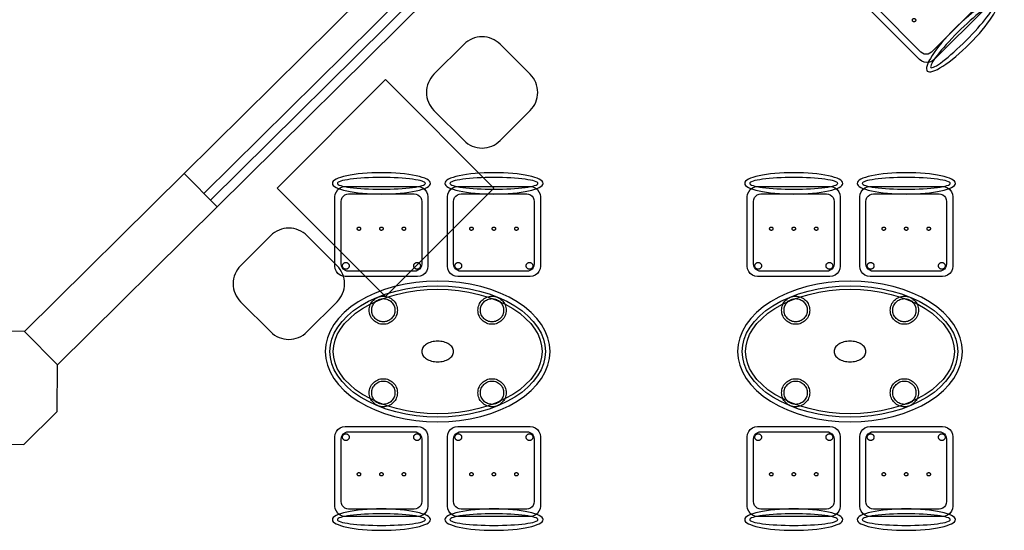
# Model space of a CAD drawing. Header units: metres. Extents: x 2232.4 to 2275.2, y 411.9 to 437.5.
# Tile 6 of 34: x 2238.6 to 2243.9, y 430.6 to 433.4. Entities that reach past the tile are written whole.
import ezdxf

# ---------------------------------------------------------------- set-up
doc = ezdxf.new("R2010")
doc.units = ezdxf.units.M
for name, color, linetype in [('CL', 40, 'Continuous'), ('DOOR', 5, 'Continuous'), ('RP_CHAIRS', 7, 'Continuous'), ('RP_TABLES', 7, 'Continuous'), ('WALL NEW', 40, 'Continuous')]:
    doc.layers.add(name, color=color, linetype=linetype)

# ---------------------------------------------------------------- blocks, each defined once
blk = doc.blocks.new('RP_CLASSIC_CHAIR')
at = {"color": 0, "linetype": 'Continuous', "lineweight": -2}
for points in [[(0.262, 0.222), (0.2607, 0.2276), (0.257, 0.2331), (0.2507, 0.2385), (0.2421, 0.2438), (0.2311, 0.2489), (0.2178, 0.2537), (0.2025, 0.2582), (0.1853, 0.2623), (0.1662, 0.2661), (0.1456, 0.2694), (0.1235, 0.2723), (0.1003, 0.2747), (0.0761, 0.2765), (0.0511, 0.2779), (0.0257, 0.2787), (0, 0.279), (-0.0257, 0.2787), (-0.0511, 0.2779), (-0.0761, 0.2765), (-0.1003, 0.2747), (-0.1235, 0.2723), (-0.1456, 0.2694), (-0.1662, 0.2661), (-0.1853, 0.2623), (-0.2025, 0.2582), (-0.2178, 0.2537), (-0.2311, 0.2489), (-0.2421, 0.2438), (-0.2507, 0.2385), (-0.257, 0.2331), (-0.2607, 0.2276), (-0.262, 0.222), (-0.2607, 0.2164), (-0.257, 0.2109), (-0.2507, 0.2055), (-0.2421, 0.2002), (-0.2311, 0.1951), (-0.2178, 0.1903), (-0.2025, 0.1858), (-0.1853, 0.1817), (-0.1662, 0.1779), (-0.1456, 0.1746), (-0.1235, 0.1717), (-0.1003, 0.1693), (-0.0761, 0.1675), (-0.0511, 0.1661), (-0.0257, 0.1653), (0, 0.165), (0.0257, 0.1653), (0.0511, 0.1661), (0.0761, 0.1675), (0.1003, 0.1693), (0.1235, 0.1717), (0.1456, 0.1746), (0.1662, 0.1779), (0.1853, 0.1817), (0.2025, 0.1858), (0.2178, 0.1903), (0.2311, 0.1951), (0.2421, 0.2002), (0.2507, 0.2055), (0.257, 0.2109), (0.2607, 0.2164)], [(0.235, 0.222), (0.2339, 0.225), (0.2305, 0.228), (0.2249, 0.231), (0.2171, 0.2339), (0.2073, 0.2366), (0.1954, 0.2392), (0.1817, 0.2417), (0.1662, 0.2439), (0.1491, 0.246), (0.1306, 0.2478), (0.1108, 0.2493), (0.0899, 0.2506), (0.0682, 0.2517), (0.0458, 0.2524), (0.023, 0.2529), (0, 0.253), (-0.023, 0.2529), (-0.0458, 0.2524), (-0.0682, 0.2517), (-0.0899, 0.2506), (-0.1108, 0.2493), (-0.1306, 0.2478), (-0.1491, 0.246), (-0.1662, 0.2439), (-0.1817, 0.2417), (-0.1954, 0.2392), (-0.2073, 0.2366), (-0.2171, 0.2339), (-0.2249, 0.231), (-0.2305, 0.228), (-0.2339, 0.225), (-0.235, 0.222), (-0.2339, 0.219), (-0.2305, 0.216), (-0.2249, 0.213), (-0.2171, 0.2101), (-0.2073, 0.2074), (-0.1954, 0.2048), (-0.1817, 0.2023), (-0.1662, 0.2001), (-0.1491, 0.198), (-0.1306, 0.1962), (-0.1108, 0.1947), (-0.0899, 0.1934), (-0.0682, 0.1923), (-0.0458, 0.1916), (-0.023, 0.1911), (0, 0.191), (0.023, 0.1911), (0.0458, 0.1916), (0.0682, 0.1923), (0.0899, 0.1934), (0.1108, 0.1947), (0.1306, 0.1962), (0.1491, 0.198), (0.1662, 0.2001), (0.1817, 0.2023), (0.1954, 0.2048), (0.2073, 0.2074), (0.2171, 0.2101), (0.2249, 0.213), (0.2305, 0.216), (0.2339, 0.219)], [(0.193, -0.275), (-0.193, -0.275), (-0.2072, -0.2731), (-0.2205, -0.2676), (-0.2319, -0.2589), (-0.2406, -0.2475), (-0.2461, -0.2342), (-0.248, -0.22), (-0.248, 0.15), (-0.2461, 0.1642), (-0.2406, 0.1775), (-0.2319, 0.1889), (-0.2205, 0.1976), (-0.2072, 0.2031), (-0.193, 0.205), (0.193, 0.205), (0.2072, 0.2031), (0.2205, 0.1976), (0.2319, 0.1889), (0.2406, 0.1775), (0.2461, 0.1642), (0.248, 0.15), (0.248, -0.22), (0.2461, -0.2342), (0.2406, -0.2475), (0.2319, -0.2589), (0.2205, -0.2676), (0.2072, -0.2731)], [(0.175, -0.247), (-0.175, -0.247), (-0.1854, -0.2456), (-0.195, -0.2416), (-0.2033, -0.2353), (-0.2096, -0.227), (-0.2136, -0.2174), (-0.215, -0.207), (-0.215, 0.126), (-0.2136, 0.1364), (-0.2096, 0.146), (-0.2033, 0.1543), (-0.195, 0.1606), (-0.1854, 0.1646), (-0.175, 0.166), (0.175, 0.166), (0.1854, 0.1646), (0.195, 0.1606), (0.2033, 0.1543), (0.2096, 0.146), (0.2136, 0.1364), (0.215, 0.126), (0.215, -0.207), (0.2136, -0.2174), (0.2096, -0.227), (0.2033, -0.2353), (0.195, -0.2416), (0.1854, -0.2456)], [(-0.111, -0.02), (-0.111, -0.0209), (-0.1112, -0.0218), (-0.1114, -0.0226), (-0.1117, -0.0234), (-0.1121, -0.0242), (-0.1125, -0.025), (-0.113, -0.0257), (-0.1136, -0.0264), (-0.1143, -0.027), (-0.115, -0.0275), (-0.1158, -0.0279), (-0.1166, -0.0283), (-0.1174, -0.0286), (-0.1182, -0.0288), (-0.1191, -0.029), (-0.12, -0.029), (-0.1209, -0.029), (-0.1218, -0.0288), (-0.1226, -0.0286), (-0.1234, -0.0283), (-0.1242, -0.0279), (-0.125, -0.0275), (-0.1257, -0.027), (-0.1264, -0.0264), (-0.127, -0.0257), (-0.1275, -0.025), (-0.1279, -0.0242), (-0.1283, -0.0234), (-0.1286, -0.0226), (-0.1288, -0.0218), (-0.129, -0.0209), (-0.129, -0.02), (-0.129, -0.0191), (-0.1288, -0.0182), (-0.1286, -0.0174), (-0.1283, -0.0166), (-0.1279, -0.0158), (-0.1275, -0.015), (-0.127, -0.0143), (-0.1264, -0.0136), (-0.1257, -0.013), (-0.125, -0.0125), (-0.1242, -0.0121), (-0.1234, -0.0117), (-0.1226, -0.0114), (-0.1218, -0.0112), (-0.1209, -0.011), (-0.12, -0.011), (-0.1191, -0.011), (-0.1182, -0.0112), (-0.1174, -0.0114), (-0.1166, -0.0117), (-0.1158, -0.0121), (-0.115, -0.0125), (-0.1143, -0.013), (-0.1136, -0.0136), (-0.113, -0.0143), (-0.1125, -0.015), (-0.1121, -0.0158), (-0.1117, -0.0166), (-0.1114, -0.0174), (-0.1112, -0.0182), (-0.111, -0.0191)], [(0.009, -0.02), (0.009, -0.0209), (0.0088, -0.0218), (0.0086, -0.0226), (0.0083, -0.0234), (0.0079, -0.0242), (0.0075, -0.025), (0.007, -0.0257), (0.0064, -0.0264), (0.0057, -0.027), (0.005, -0.0275), (0.0042, -0.0279), (0.0034, -0.0283), (0.0026, -0.0286), (0.0018, -0.0288), (0.0009, -0.029), (0, -0.029), (-0.0009, -0.029), (-0.0018, -0.0288), (-0.0026, -0.0286), (-0.0034, -0.0283), (-0.0042, -0.0279), (-0.005, -0.0275), (-0.0057, -0.027), (-0.0064, -0.0264), (-0.007, -0.0257), (-0.0075, -0.025), (-0.0079, -0.0242), (-0.0083, -0.0234), (-0.0086, -0.0226), (-0.0088, -0.0218), (-0.009, -0.0209), (-0.009, -0.02), (-0.009, -0.0191), (-0.0088, -0.0182), (-0.0086, -0.0174), (-0.0083, -0.0166), (-0.0079, -0.0158), (-0.0075, -0.015), (-0.007, -0.0143), (-0.0064, -0.0136), (-0.0057, -0.013), (-0.005, -0.0125), (-0.0042, -0.0121), (-0.0034, -0.0117), (-0.0026, -0.0114), (-0.0018, -0.0112), (-0.0009, -0.011), (0, -0.011), (0.0009, -0.011), (0.0018, -0.0112), (0.0026, -0.0114), (0.0034, -0.0117), (0.0042, -0.0121), (0.005, -0.0125), (0.0057, -0.013), (0.0064, -0.0136), (0.007, -0.0143), (0.0075, -0.015), (0.0079, -0.0158), (0.0083, -0.0166), (0.0086, -0.0174), (0.0088, -0.0182), (0.009, -0.0191)], [(0.129, -0.02), (0.129, -0.0209), (0.1288, -0.0218), (0.1286, -0.0226), (0.1283, -0.0234), (0.1279, -0.0242), (0.1275, -0.025), (0.127, -0.0257), (0.1264, -0.0264), (0.1257, -0.027), (0.125, -0.0275), (0.1242, -0.0279), (0.1234, -0.0283), (0.1226, -0.0286), (0.1218, -0.0288), (0.1209, -0.029), (0.12, -0.029), (0.1191, -0.029), (0.1182, -0.0288), (0.1174, -0.0286), (0.1166, -0.0283), (0.1158, -0.0279), (0.115, -0.0275), (0.1143, -0.027), (0.1136, -0.0264), (0.113, -0.0257), (0.1125, -0.025), (0.1121, -0.0242), (0.1117, -0.0234), (0.1114, -0.0226), (0.1112, -0.0218), (0.111, -0.0209), (0.111, -0.02), (0.111, -0.0191), (0.1112, -0.0182), (0.1114, -0.0174), (0.1117, -0.0166), (0.1121, -0.0158), (0.1125, -0.015), (0.113, -0.0143), (0.1136, -0.0136), (0.1143, -0.013), (0.115, -0.0125), (0.1158, -0.0121), (0.1166, -0.0117), (0.1174, -0.0114), (0.1182, -0.0112), (0.1191, -0.011), (0.12, -0.011), (0.1209, -0.011), (0.1218, -0.0112), (0.1226, -0.0114), (0.1234, -0.0117), (0.1242, -0.0121), (0.125, -0.0125), (0.1257, -0.013), (0.1264, -0.0136), (0.127, -0.0143), (0.1275, -0.015), (0.1279, -0.0158), (0.1283, -0.0166), (0.1286, -0.0174), (0.1288, -0.0182), (0.129, -0.0191)], [(-0.172, -0.218), (-0.1721, -0.2198), (-0.1723, -0.2215), (-0.1728, -0.2232), (-0.1734, -0.2249), (-0.1741, -0.2265), (-0.175, -0.228), (-0.1761, -0.2294), (-0.1773, -0.2307), (-0.1786, -0.2319), (-0.18, -0.233), (-0.1815, -0.2339), (-0.1831, -0.2346), (-0.1848, -0.2352), (-0.1865, -0.2357), (-0.1882, -0.2359), (-0.19, -0.236), (-0.1918, -0.2359), (-0.1935, -0.2357), (-0.1952, -0.2352), (-0.1969, -0.2346), (-0.1985, -0.2339), (-0.2, -0.233), (-0.2014, -0.2319), (-0.2027, -0.2307), (-0.2039, -0.2294), (-0.205, -0.228), (-0.2059, -0.2265), (-0.2066, -0.2249), (-0.2072, -0.2232), (-0.2077, -0.2215), (-0.2079, -0.2198), (-0.208, -0.218), (-0.2079, -0.2162), (-0.2077, -0.2145), (-0.2072, -0.2128), (-0.2066, -0.2111), (-0.2059, -0.2095), (-0.205, -0.208), (-0.2039, -0.2066), (-0.2027, -0.2053), (-0.2014, -0.2041), (-0.2, -0.203), (-0.1985, -0.2021), (-0.1969, -0.2014), (-0.1952, -0.2008), (-0.1935, -0.2003), (-0.1918, -0.2001), (-0.19, -0.2), (-0.1882, -0.2001), (-0.1865, -0.2003), (-0.1848, -0.2008), (-0.1831, -0.2014), (-0.1815, -0.2021), (-0.18, -0.203), (-0.1786, -0.2041), (-0.1773, -0.2053), (-0.1761, -0.2066), (-0.175, -0.208), (-0.1741, -0.2095), (-0.1734, -0.2111), (-0.1728, -0.2128), (-0.1723, -0.2145), (-0.1721, -0.2162)], [(0.208, -0.218), (0.2079, -0.2198), (0.2077, -0.2215), (0.2072, -0.2232), (0.2066, -0.2249), (0.2059, -0.2265), (0.205, -0.228), (0.2039, -0.2294), (0.2027, -0.2307), (0.2014, -0.2319), (0.2, -0.233), (0.1985, -0.2339), (0.1969, -0.2346), (0.1952, -0.2352), (0.1935, -0.2357), (0.1918, -0.2359), (0.19, -0.236), (0.1882, -0.2359), (0.1865, -0.2357), (0.1848, -0.2352), (0.1831, -0.2346), (0.1815, -0.2339), (0.18, -0.233), (0.1786, -0.2319), (0.1773, -0.2307), (0.1761, -0.2294), (0.175, -0.228), (0.1741, -0.2265), (0.1734, -0.2249), (0.1728, -0.2232), (0.1723, -0.2215), (0.1721, -0.2198), (0.172, -0.218), (0.1721, -0.2162), (0.1723, -0.2145), (0.1728, -0.2128), (0.1734, -0.2111), (0.1741, -0.2095), (0.175, -0.208), (0.1761, -0.2066), (0.1773, -0.2053), (0.1786, -0.2041), (0.18, -0.203), (0.1815, -0.2021), (0.1831, -0.2014), (0.1848, -0.2008), (0.1865, -0.2003), (0.1882, -0.2001), (0.19, -0.2), (0.1918, -0.2001), (0.1935, -0.2003), (0.1952, -0.2008), (0.1969, -0.2014), (0.1985, -0.2021), (0.2, -0.203), (0.2014, -0.2041), (0.2027, -0.2053), (0.2039, -0.2066), (0.205, -0.208), (0.2059, -0.2095), (0.2066, -0.2111), (0.2072, -0.2128), (0.2077, -0.2145), (0.2079, -0.2162)]]:
    blk.add_lwpolyline(points, close=True, dxfattribs=at)
blk = doc.blocks.new('RP_CLASSIC_TABLE_4')
at = {"color": 0, "linetype": 'Continuous', "lineweight": -2}
for points in [[(0.6, 0), (0.5971, 0.0368), (0.5885, 0.0732), (0.5742, 0.1089), (0.5543, 0.1435), (0.5292, 0.1768), (0.4989, 0.2083), (0.4638, 0.2379), (0.4243, 0.2652), (0.3806, 0.2899), (0.3333, 0.3118), (0.2828, 0.3307), (0.2296, 0.3465), (0.1742, 0.3589), (0.1171, 0.3678), (0.0588, 0.3732), (0, 0.375), (-0.0588, 0.3732), (-0.1171, 0.3678), (-0.1742, 0.3589), (-0.2296, 0.3465), (-0.2828, 0.3307), (-0.3333, 0.3118), (-0.3806, 0.2899), (-0.4243, 0.2652), (-0.4638, 0.2379), (-0.4989, 0.2083), (-0.5292, 0.1768), (-0.5543, 0.1435), (-0.5742, 0.1089), (-0.5885, 0.0732), (-0.5971, 0.0368), (-0.6, 0), (-0.5971, -0.0368), (-0.5885, -0.0732), (-0.5742, -0.1089), (-0.5543, -0.1435), (-0.5292, -0.1768), (-0.4989, -0.2083), (-0.4638, -0.2379), (-0.4243, -0.2652), (-0.3806, -0.2899), (-0.3333, -0.3118), (-0.2828, -0.3307), (-0.2296, -0.3465), (-0.1742, -0.3589), (-0.1171, -0.3678), (-0.0588, -0.3732), (0, -0.375), (0.0588, -0.3732), (0.1171, -0.3678), (0.1742, -0.3589), (0.2296, -0.3465), (0.2828, -0.3307), (0.3333, -0.3118), (0.3806, -0.2899), (0.4243, -0.2652), (0.4638, -0.2379), (0.4989, -0.2083), (0.5292, -0.1768), (0.5543, -0.1435), (0.5742, -0.1089), (0.5885, -0.0732), (0.5971, -0.0368)], [(0.5749, 0), (0.5723, -0.0329), (0.5646, -0.0656), (0.5516, -0.0979), (0.5334, -0.1297), (0.5101, -0.1605), (0.4818, -0.1901), (0.4486, -0.218), (0.411, -0.244), (0.3692, -0.2676), (0.3237, -0.2887), (0.2749, -0.307), (0.2233, -0.3222), (0.1695, -0.3343), (0.114, -0.343), (0.0573, -0.3482), (0, -0.35), (-0.0573, -0.3482), (-0.114, -0.343), (-0.1695, -0.3343), (-0.2233, -0.3222), (-0.2749, -0.307), (-0.3237, -0.2887), (-0.3692, -0.2676), (-0.411, -0.244), (-0.4486, -0.218), (-0.4818, -0.1901), (-0.5101, -0.1605), (-0.5334, -0.1297), (-0.5516, -0.0979), (-0.5646, -0.0656), (-0.5723, -0.0329), (-0.5749, 0), (-0.5723, 0.0329), (-0.5646, 0.0656), (-0.5516, 0.0979), (-0.5334, 0.1297), (-0.5101, 0.1605), (-0.4818, 0.1901), (-0.4486, 0.218), (-0.411, 0.244), (-0.3692, 0.2676), (-0.3237, 0.2887), (-0.2749, 0.307), (-0.2233, 0.3222), (-0.1695, 0.3343), (-0.114, 0.343), (-0.0573, 0.3482), (0, 0.35), (0.0573, 0.3482), (0.114, 0.343), (0.1695, 0.3343), (0.2233, 0.3222), (0.2749, 0.307), (0.3237, 0.2887), (0.3692, 0.2676), (0.411, 0.244), (0.4486, 0.218), (0.4818, 0.1901), (0.5101, 0.1605), (0.5334, 0.1297), (0.5516, 0.0979), (0.5646, 0.0656), (0.5723, 0.0329)], [(0.5569, 0), (0.5545, -0.0301), (0.5474, -0.0601), (0.5354, -0.0901), (0.5184, -0.1198), (0.4964, -0.1488), (0.4694, -0.1769), (0.4377, -0.2037), (0.4014, -0.2287), (0.361, -0.2516), (0.3167, -0.2721), (0.2692, -0.2899), (0.2188, -0.3048), (0.1661, -0.3166), (0.1117, -0.3251), (0.0562, -0.3303), (0, -0.332), (-0.0562, -0.3303), (-0.1117, -0.3251), (-0.1661, -0.3166), (-0.2188, -0.3048), (-0.2692, -0.2899), (-0.3167, -0.2721), (-0.361, -0.2516), (-0.4014, -0.2287), (-0.4377, -0.2037), (-0.4694, -0.1769), (-0.4964, -0.1488), (-0.5184, -0.1198), (-0.5354, -0.0901), (-0.5474, -0.0601), (-0.5545, -0.0301), (-0.5569, 0), (-0.5545, 0.0301), (-0.5474, 0.0601), (-0.5354, 0.0901), (-0.5184, 0.1198), (-0.4964, 0.1488), (-0.4694, 0.1769), (-0.4377, 0.2037), (-0.4014, 0.2287), (-0.361, 0.2516), (-0.3167, 0.2721), (-0.2692, 0.2899), (-0.2188, 0.3048), (-0.1661, 0.3166), (-0.1117, 0.3251), (-0.0562, 0.3303), (0, 0.332), (0.0562, 0.3303), (0.1117, 0.3251), (0.1661, 0.3166), (0.2188, 0.3048), (0.2692, 0.2899), (0.3167, 0.2721), (0.361, 0.2516), (0.4014, 0.2287), (0.4377, 0.2037), (0.4694, 0.1769), (0.4964, 0.1488), (0.5184, 0.1198), (0.5354, 0.0901), (0.5474, 0.0601), (0.5545, 0.0301)], [(-0.215, 0.22), (-0.2154, 0.2126), (-0.2164, 0.2054), (-0.2182, 0.1982), (-0.2207, 0.1913), (-0.2239, 0.1846), (-0.2276, 0.1783), (-0.232, 0.1724), (-0.237, 0.167), (-0.2424, 0.162), (-0.2483, 0.1576), (-0.2546, 0.1539), (-0.2613, 0.1507), (-0.2682, 0.1482), (-0.2754, 0.1464), (-0.2826, 0.1454), (-0.29, 0.145), (-0.2974, 0.1454), (-0.3046, 0.1464), (-0.3118, 0.1482), (-0.3187, 0.1507), (-0.3254, 0.1539), (-0.3317, 0.1576), (-0.3376, 0.162), (-0.343, 0.167), (-0.348, 0.1724), (-0.3524, 0.1783), (-0.3561, 0.1846), (-0.3593, 0.1913), (-0.3618, 0.1982), (-0.3636, 0.2054), (-0.3646, 0.2126), (-0.365, 0.22), (-0.3646, 0.2274), (-0.3636, 0.2346), (-0.3618, 0.2418), (-0.3593, 0.2487), (-0.3561, 0.2554), (-0.3524, 0.2617), (-0.348, 0.2676), (-0.343, 0.273), (-0.3376, 0.278), (-0.3317, 0.2824), (-0.3254, 0.2861), (-0.3187, 0.2893), (-0.3118, 0.2918), (-0.3046, 0.2936), (-0.2974, 0.2946), (-0.29, 0.295), (-0.2826, 0.2946), (-0.2754, 0.2936), (-0.2682, 0.2918), (-0.2613, 0.2893), (-0.2546, 0.2861), (-0.2483, 0.2824), (-0.2424, 0.278), (-0.237, 0.273), (-0.232, 0.2676), (-0.2276, 0.2617), (-0.2239, 0.2554), (-0.2207, 0.2487), (-0.2182, 0.2418), (-0.2164, 0.2346), (-0.2154, 0.2274)], [(-0.228, 0.22), (-0.2283, 0.2139), (-0.2292, 0.2079), (-0.2307, 0.202), (-0.2327, 0.1963), (-0.2353, 0.1908), (-0.2384, 0.1856), (-0.2421, 0.1807), (-0.2462, 0.1762), (-0.2507, 0.1721), (-0.2556, 0.1684), (-0.2608, 0.1653), (-0.2663, 0.1627), (-0.272, 0.1607), (-0.2779, 0.1592), (-0.2839, 0.1583), (-0.29, 0.158), (-0.2961, 0.1583), (-0.3021, 0.1592), (-0.308, 0.1607), (-0.3137, 0.1627), (-0.3192, 0.1653), (-0.3244, 0.1684), (-0.3293, 0.1721), (-0.3338, 0.1762), (-0.3379, 0.1807), (-0.3416, 0.1856), (-0.3447, 0.1908), (-0.3473, 0.1963), (-0.3493, 0.202), (-0.3508, 0.2079), (-0.3517, 0.2139), (-0.352, 0.22), (-0.3517, 0.2261), (-0.3508, 0.2321), (-0.3493, 0.238), (-0.3473, 0.2437), (-0.3447, 0.2492), (-0.3416, 0.2544), (-0.3379, 0.2593), (-0.3338, 0.2638), (-0.3293, 0.2679), (-0.3244, 0.2716), (-0.3192, 0.2747), (-0.3137, 0.2773), (-0.308, 0.2793), (-0.3021, 0.2808), (-0.2961, 0.2817), (-0.29, 0.282), (-0.2839, 0.2817), (-0.2779, 0.2808), (-0.272, 0.2793), (-0.2663, 0.2773), (-0.2608, 0.2747), (-0.2556, 0.2716), (-0.2507, 0.2679), (-0.2462, 0.2638), (-0.2421, 0.2593), (-0.2384, 0.2544), (-0.2353, 0.2492), (-0.2327, 0.2437), (-0.2307, 0.238), (-0.2292, 0.2321), (-0.2283, 0.2261)], [(0.365, 0.22), (0.3646, 0.2126), (0.3636, 0.2054), (0.3618, 0.1982), (0.3593, 0.1913), (0.3561, 0.1846), (0.3524, 0.1783), (0.348, 0.1724), (0.343, 0.167), (0.3376, 0.162), (0.3317, 0.1576), (0.3254, 0.1539), (0.3187, 0.1507), (0.3118, 0.1482), (0.3046, 0.1464), (0.2974, 0.1454), (0.29, 0.145), (0.2826, 0.1454), (0.2754, 0.1464), (0.2682, 0.1482), (0.2613, 0.1507), (0.2546, 0.1539), (0.2483, 0.1576), (0.2424, 0.162), (0.237, 0.167), (0.232, 0.1724), (0.2276, 0.1783), (0.2239, 0.1846), (0.2207, 0.1913), (0.2182, 0.1982), (0.2164, 0.2054), (0.2154, 0.2126), (0.215, 0.22), (0.2154, 0.2274), (0.2164, 0.2346), (0.2182, 0.2418), (0.2207, 0.2487), (0.2239, 0.2554), (0.2276, 0.2617), (0.232, 0.2676), (0.237, 0.273), (0.2424, 0.278), (0.2483, 0.2824), (0.2546, 0.2861), (0.2613, 0.2893), (0.2682, 0.2918), (0.2754, 0.2936), (0.2826, 0.2946), (0.29, 0.295), (0.2974, 0.2946), (0.3046, 0.2936), (0.3118, 0.2918), (0.3187, 0.2893), (0.3254, 0.2861), (0.3317, 0.2824), (0.3376, 0.278), (0.343, 0.273), (0.348, 0.2676), (0.3524, 0.2617), (0.3561, 0.2554), (0.3593, 0.2487), (0.3618, 0.2418), (0.3636, 0.2346), (0.3646, 0.2274)], [(0.352, 0.22), (0.3517, 0.2139), (0.3508, 0.2079), (0.3493, 0.202), (0.3473, 0.1963), (0.3447, 0.1908), (0.3416, 0.1856), (0.3379, 0.1807), (0.3338, 0.1762), (0.3293, 0.1721), (0.3244, 0.1684), (0.3192, 0.1653), (0.3137, 0.1627), (0.308, 0.1607), (0.3021, 0.1592), (0.2961, 0.1583), (0.29, 0.158), (0.2839, 0.1583), (0.2779, 0.1592), (0.272, 0.1607), (0.2663, 0.1627), (0.2608, 0.1653), (0.2556, 0.1684), (0.2507, 0.1721), (0.2462, 0.1762), (0.2421, 0.1807), (0.2384, 0.1856), (0.2353, 0.1908), (0.2327, 0.1963), (0.2307, 0.202), (0.2292, 0.2079), (0.2283, 0.2139), (0.228, 0.22), (0.2283, 0.2261), (0.2292, 0.2321), (0.2307, 0.238), (0.2327, 0.2437), (0.2353, 0.2492), (0.2384, 0.2544), (0.2421, 0.2593), (0.2462, 0.2638), (0.2507, 0.2679), (0.2556, 0.2716), (0.2608, 0.2747), (0.2663, 0.2773), (0.272, 0.2793), (0.2779, 0.2808), (0.2839, 0.2817), (0.29, 0.282), (0.2961, 0.2817), (0.3021, 0.2808), (0.308, 0.2793), (0.3137, 0.2773), (0.3192, 0.2747), (0.3244, 0.2716), (0.3293, 0.2679), (0.3338, 0.2638), (0.3379, 0.2593), (0.3416, 0.2544), (0.3447, 0.2492), (0.3473, 0.2437), (0.3493, 0.238), (0.3508, 0.2321), (0.3517, 0.2261)], [(0.085, 0), (0.0846, 0.0054), (0.0834, 0.0107), (0.0813, 0.016), (0.0785, 0.021), (0.075, 0.0259), (0.0707, 0.0306), (0.0657, 0.0349), (0.0601, 0.0389), (0.0539, 0.0425), (0.0472, 0.0457), (0.0401, 0.0485), (0.0325, 0.0508), (0.0247, 0.0526), (0.0166, 0.0539), (0.0083, 0.0547), (0, 0.055), (-0.0083, 0.0547), (-0.0166, 0.0539), (-0.0247, 0.0526), (-0.0325, 0.0508), (-0.0401, 0.0485), (-0.0472, 0.0457), (-0.0539, 0.0425), (-0.0601, 0.0389), (-0.0657, 0.0349), (-0.0707, 0.0306), (-0.075, 0.0259), (-0.0785, 0.021), (-0.0813, 0.016), (-0.0834, 0.0107), (-0.0846, 0.0054), (-0.085, 0), (-0.0846, -0.0054), (-0.0834, -0.0107), (-0.0813, -0.016), (-0.0785, -0.021), (-0.075, -0.0259), (-0.0707, -0.0306), (-0.0657, -0.0349), (-0.0601, -0.0389), (-0.0539, -0.0425), (-0.0472, -0.0457), (-0.0401, -0.0485), (-0.0325, -0.0508), (-0.0247, -0.0526), (-0.0166, -0.0539), (-0.0083, -0.0547), (0, -0.055), (0.0083, -0.0547), (0.0166, -0.0539), (0.0247, -0.0526), (0.0325, -0.0508), (0.0401, -0.0485), (0.0472, -0.0457), (0.0539, -0.0425), (0.0601, -0.0389), (0.0657, -0.0349), (0.0707, -0.0306), (0.075, -0.0259), (0.0785, -0.021), (0.0813, -0.016), (0.0834, -0.0107), (0.0846, -0.0054)], [(-0.215, -0.22), (-0.2154, -0.2274), (-0.2164, -0.2346), (-0.2182, -0.2418), (-0.2207, -0.2487), (-0.2239, -0.2554), (-0.2276, -0.2617), (-0.232, -0.2676), (-0.237, -0.273), (-0.2424, -0.278), (-0.2483, -0.2824), (-0.2546, -0.2861), (-0.2613, -0.2893), (-0.2682, -0.2918), (-0.2754, -0.2936), (-0.2826, -0.2946), (-0.29, -0.295), (-0.2974, -0.2946), (-0.3046, -0.2936), (-0.3118, -0.2918), (-0.3187, -0.2893), (-0.3254, -0.2861), (-0.3317, -0.2824), (-0.3376, -0.278), (-0.343, -0.273), (-0.348, -0.2676), (-0.3524, -0.2617), (-0.3561, -0.2554), (-0.3593, -0.2487), (-0.3618, -0.2418), (-0.3636, -0.2346), (-0.3646, -0.2274), (-0.365, -0.22), (-0.3646, -0.2126), (-0.3636, -0.2054), (-0.3618, -0.1982), (-0.3593, -0.1913), (-0.3561, -0.1846), (-0.3524, -0.1783), (-0.348, -0.1724), (-0.343, -0.167), (-0.3376, -0.162), (-0.3317, -0.1576), (-0.3254, -0.1539), (-0.3187, -0.1507), (-0.3118, -0.1482), (-0.3046, -0.1464), (-0.2974, -0.1454), (-0.29, -0.145), (-0.2826, -0.1454), (-0.2754, -0.1464), (-0.2682, -0.1482), (-0.2613, -0.1507), (-0.2546, -0.1539), (-0.2483, -0.1576), (-0.2424, -0.162), (-0.237, -0.167), (-0.232, -0.1724), (-0.2276, -0.1783), (-0.2239, -0.1846), (-0.2207, -0.1913), (-0.2182, -0.1982), (-0.2164, -0.2054), (-0.2154, -0.2126)], [(0.365, -0.22), (0.3646, -0.2274), (0.3636, -0.2346), (0.3618, -0.2418), (0.3593, -0.2487), (0.3561, -0.2554), (0.3524, -0.2617), (0.348, -0.2676), (0.343, -0.273), (0.3376, -0.278), (0.3317, -0.2824), (0.3254, -0.2861), (0.3187, -0.2893), (0.3118, -0.2918), (0.3046, -0.2936), (0.2974, -0.2946), (0.29, -0.295), (0.2826, -0.2946), (0.2754, -0.2936), (0.2682, -0.2918), (0.2613, -0.2893), (0.2546, -0.2861), (0.2483, -0.2824), (0.2424, -0.278), (0.237, -0.273), (0.232, -0.2676), (0.2276, -0.2617), (0.2239, -0.2554), (0.2207, -0.2487), (0.2182, -0.2418), (0.2164, -0.2346), (0.2154, -0.2274), (0.215, -0.22), (0.2154, -0.2126), (0.2164, -0.2054), (0.2182, -0.1982), (0.2207, -0.1913), (0.2239, -0.1846), (0.2276, -0.1783), (0.232, -0.1724), (0.237, -0.167), (0.2424, -0.162), (0.2483, -0.1576), (0.2546, -0.1539), (0.2613, -0.1507), (0.2682, -0.1482), (0.2754, -0.1464), (0.2826, -0.1454), (0.29, -0.145), (0.2974, -0.1454), (0.3046, -0.1464), (0.3118, -0.1482), (0.3187, -0.1507), (0.3254, -0.1539), (0.3317, -0.1576), (0.3376, -0.162), (0.343, -0.167), (0.348, -0.1724), (0.3524, -0.1783), (0.3561, -0.1846), (0.3593, -0.1913), (0.3618, -0.1982), (0.3636, -0.2054), (0.3646, -0.2126)], [(-0.228, -0.22), (-0.2283, -0.2261), (-0.2292, -0.2321), (-0.2307, -0.238), (-0.2327, -0.2437), (-0.2353, -0.2492), (-0.2384, -0.2544), (-0.2421, -0.2593), (-0.2462, -0.2638), (-0.2507, -0.2679), (-0.2556, -0.2716), (-0.2608, -0.2747), (-0.2663, -0.2773), (-0.272, -0.2793), (-0.2779, -0.2808), (-0.2839, -0.2817), (-0.29, -0.282), (-0.2961, -0.2817), (-0.3021, -0.2808), (-0.308, -0.2793), (-0.3137, -0.2773), (-0.3192, -0.2747), (-0.3244, -0.2716), (-0.3293, -0.2679), (-0.3338, -0.2638), (-0.3379, -0.2593), (-0.3416, -0.2544), (-0.3447, -0.2492), (-0.3473, -0.2437), (-0.3493, -0.238), (-0.3508, -0.2321), (-0.3517, -0.2261), (-0.352, -0.22), (-0.3517, -0.2139), (-0.3508, -0.2079), (-0.3493, -0.202), (-0.3473, -0.1963), (-0.3447, -0.1908), (-0.3416, -0.1856), (-0.3379, -0.1807), (-0.3338, -0.1762), (-0.3293, -0.1721), (-0.3244, -0.1684), (-0.3192, -0.1653), (-0.3137, -0.1627), (-0.308, -0.1607), (-0.3021, -0.1592), (-0.2961, -0.1583), (-0.29, -0.158), (-0.2839, -0.1583), (-0.2779, -0.1592), (-0.272, -0.1607), (-0.2663, -0.1627), (-0.2608, -0.1653), (-0.2556, -0.1684), (-0.2507, -0.1721), (-0.2462, -0.1762), (-0.2421, -0.1807), (-0.2384, -0.1856), (-0.2353, -0.1908), (-0.2327, -0.1963), (-0.2307, -0.202), (-0.2292, -0.2079), (-0.2283, -0.2139)], [(0.352, -0.22), (0.3517, -0.2261), (0.3508, -0.2321), (0.3493, -0.238), (0.3473, -0.2437), (0.3447, -0.2492), (0.3416, -0.2544), (0.3379, -0.2593), (0.3338, -0.2638), (0.3293, -0.2679), (0.3244, -0.2716), (0.3192, -0.2747), (0.3137, -0.2773), (0.308, -0.2793), (0.3021, -0.2808), (0.2961, -0.2817), (0.29, -0.282), (0.2839, -0.2817), (0.2779, -0.2808), (0.272, -0.2793), (0.2663, -0.2773), (0.2608, -0.2747), (0.2556, -0.2716), (0.2507, -0.2679), (0.2462, -0.2638), (0.2421, -0.2593), (0.2384, -0.2544), (0.2353, -0.2492), (0.2327, -0.2437), (0.2307, -0.238), (0.2292, -0.2321), (0.2283, -0.2261), (0.228, -0.22), (0.2283, -0.2139), (0.2292, -0.2079), (0.2307, -0.202), (0.2327, -0.1963), (0.2353, -0.1908), (0.2384, -0.1856), (0.2421, -0.1807), (0.2462, -0.1762), (0.2507, -0.1721), (0.2556, -0.1684), (0.2608, -0.1653), (0.2663, -0.1627), (0.272, -0.1607), (0.2779, -0.1592), (0.2839, -0.1583), (0.29, -0.158), (0.2961, -0.1583), (0.3021, -0.1592), (0.308, -0.1607), (0.3137, -0.1627), (0.3192, -0.1653), (0.3244, -0.1684), (0.3293, -0.1721), (0.3338, -0.1762), (0.3379, -0.1807), (0.3416, -0.1856), (0.3447, -0.1908), (0.3473, -0.1963), (0.3493, -0.202), (0.3508, -0.2079), (0.3517, -0.2139)]]:
    blk.add_lwpolyline(points, close=True, dxfattribs=at)

msp = doc.modelspace()

# ---------------------------------------------------------------- linework, layer by layer
for points in [[(2241.3691, 432.8858, 0.414214), (2241.3691, 433.0787), (2241.2084, 433.2394, 0.414214), (2241.0156, 433.2394), (2240.8549, 433.0787, 0.414214), (2240.8549, 432.8858), (2241.0156, 432.7251, 0.414214), (2241.2084, 432.7251)], [(2239.8238, 432.0578, 0.414214), (2239.8238, 431.865), (2239.9845, 431.7043, 0.414214), (2240.1773, 431.7043), (2240.338, 431.865, 0.414214), (2240.338, 432.0578), (2240.1773, 432.2186, 0.414214), (2239.9845, 432.2186)]]:
    msp.add_lwpolyline(points, format="xyb", close=True)
msp.add_lwpolyline([(2240.0179, 432.4718), (2240.5965, 431.8933), (2241.175, 432.4718), (2240.5965, 433.0504)], close=True)
at = {"layer": 'CL'}
msp.add_lwpolyline([(2238.8459, 431.5296), (2238.6701, 431.7074), (2238.4201, 431.7087), (2238.2424, 431.5329), (2238.241, 431.2829), (2238.4168, 431.1052), (2238.6668, 431.1038), (2238.8446, 431.2796)], close=True, dxfattribs=at)
at = {"layer": 'DOOR'}
for p, q in [((2239.522, 432.55), (2243.3611, 436.3476)), ((2239.6275, 432.4434), (2243.4666, 436.2409)), ((2239.6626, 432.4078), (2243.5017, 436.2054)), ((2239.6978, 432.3723), (2243.5369, 436.1698))]:
    msp.add_line(p, q, dxfattribs=at)
at = {"layer": 'WALL NEW'}
for p, q in [((2239.522, 432.55), (2238.6701, 431.7074)), ((2239.522, 432.55), (2239.6978, 432.3723)), ((2239.6978, 432.3723), (2238.8459, 431.5296))]:
    msp.add_line(p, q, dxfattribs=at)

# ---------------------------------------------------------------- block references
at = {"layer": 'RP_CHAIRS', "linetype": 'Continuous', "rotation": 224.9851542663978}
msp.add_blockref('RP_CLASSIC_CHAIR', (2243.5157, 433.4385), dxfattribs=at)
at = {"layer": 'RP_CHAIRS'}
for p in [(2240.575, 432.275), (2241.175, 432.275), (2242.775, 432.275), (2243.375, 432.275)]:
    msp.add_blockref('RP_CLASSIC_CHAIR', p, dxfattribs=at)
at = {"layer": 'RP_CHAIRS', "rotation": 180}
for p in [(2240.575, 430.925), (2241.175, 430.925), (2242.775, 430.925), (2243.375, 430.925)]:
    msp.add_blockref('RP_CLASSIC_CHAIR', p, dxfattribs=at)
at = {"layer": 'RP_TABLES'}
for p in [(2240.875, 431.6), (2243.075, 431.6)]:
    msp.add_blockref('RP_CLASSIC_TABLE_4', p, dxfattribs=at)

doc.saveas('drawing.dxf')
